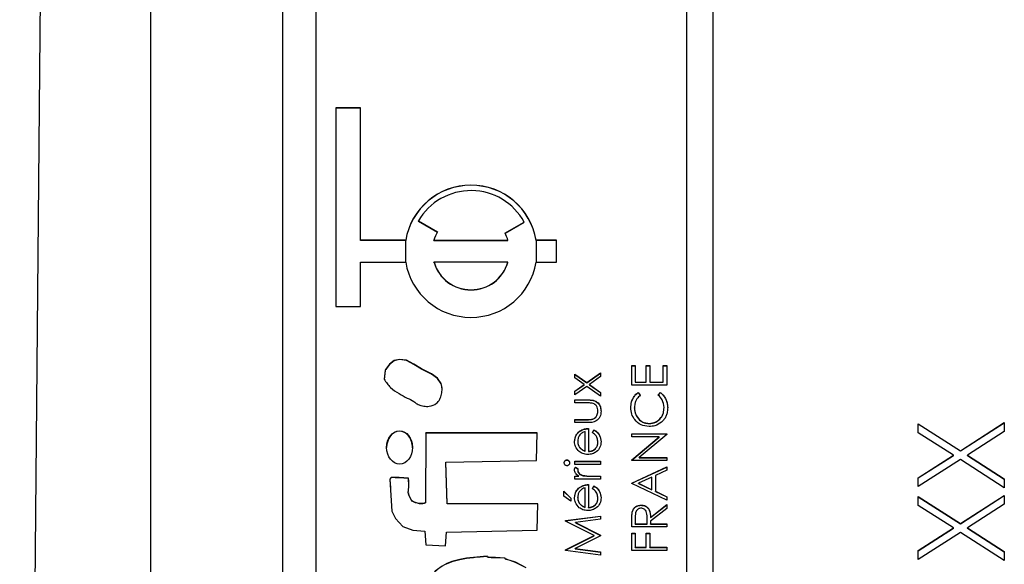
# Model space of a CAD drawing. Header units: millimetres. Extents: x 326 to 1048, y 19 to 719.
# Tile 9 of 19: x 760.39 to 775.26, y 296.29 to 304.52. Entities that reach past the tile are written whole.
import ezdxf

# ---------------------------------------------------------------- set-up
doc = ezdxf.new("R2010")
doc.units = ezdxf.units.MM

msp = doc.modelspace()

# ---------------------------------------------------------------- linework, layer by layer
at = {"color": 7, "linetype": 'Continuous', "lineweight": 25}
for p, q in [((760.388, 270.389), (761.018, 339.778)), ((762.364, 327.917), (762.364, 282.942)), ((764.364, 284.782), (764.364, 325.782)), ((770.464, 325.372), (770.464, 285.394)), ((770.864, 285.394), (770.864, 325.372)), ((764.864, 323.373), (764.864, 287.393)), ((765.539, 303.184), (765.164, 303.184)), ((765.164, 303.184), (765.164, 300.186)), ((765.539, 301.186), (765.539, 303.184)), ((765.539, 303.181), (765.164, 303.181)), ((766.412, 301.477), (766.701, 301.31)), ((766.412, 301.474), (766.412, 301.477)), ((766.412, 301.474), (766.699, 301.308)), ((767.72, 301.293), (768.009, 301.46)), ((767.722, 301.291), (768.009, 301.457)), ((768.009, 301.457), (768.009, 301.46)), ((766.22, 301.186), (765.539, 301.186)), ((765.539, 301.182), (765.539, 301.186)), ((766.22, 301.182), (765.539, 301.182)), ((766.22, 301.182), (766.22, 301.186)), ((766.647, 301.186), (767.765, 301.186)), ((766.647, 301.182), (766.647, 301.186)), ((766.647, 301.182), (767.765, 301.182)), ((767.765, 301.182), (767.765, 301.186)), ((768.497, 301.186), (768.192, 301.186)), ((768.192, 301.182), (768.192, 301.186)), ((768.497, 301.182), (768.192, 301.182)), ((768.497, 300.852), (768.497, 301.186)), ((765.539, 300.186), (765.539, 300.852)), ((765.539, 300.852), (766.22, 300.852)), ((766.647, 300.849), (766.647, 300.852)), ((767.765, 300.852), (766.647, 300.852)), ((767.765, 300.849), (767.765, 300.852)), ((768.192, 300.852), (768.497, 300.852)), ((765.164, 300.186), (765.539, 300.186)), ((768.956, 299.033), (769.164, 299.181)), ((768.956, 299.03), (769.164, 299.178)), ((769.164, 299.181), (769.164, 299.125)), ((769.635, 299.292), (769.689, 299.292)), ((769.635, 298.994), (769.635, 299.292)), ((769.635, 299.289), (769.689, 299.289)), ((769.689, 299.292), (769.689, 299.042)), ((769.852, 299.292), (769.906, 299.292)), ((769.852, 299.042), (769.852, 299.292)), ((769.852, 299.289), (769.906, 299.289)), ((769.906, 299.292), (769.906, 299.042)), ((770.11, 299.292), (770.164, 299.292)), ((770.11, 299.042), (770.11, 299.292)), ((770.11, 299.289), (770.164, 299.289)), ((770.164, 299.292), (770.164, 298.994)), ((766.756, 299.017), (766.756, 299.02)), ((768.777, 299.161), (768.956, 299.033)), ((768.777, 299.104), (768.777, 299.161)), ((768.777, 299.158), (768.956, 299.03)), ((768.917, 299.005), (768.777, 299.104)), ((768.956, 299.03), (768.956, 299.033)), ((769.164, 299.125), (768.996, 299.005)), ((769.689, 299.042), (769.852, 299.042)), ((769.689, 299.038), (769.689, 299.042)), ((769.689, 299.038), (769.852, 299.038)), ((769.852, 299.038), (769.852, 299.042)), ((769.906, 299.042), (770.11, 299.042)), ((769.906, 299.038), (769.906, 299.042)), ((769.906, 299.038), (770.11, 299.038)), ((770.11, 299.038), (770.11, 299.042)), ((768.777, 298.905), (768.917, 299.005)), ((768.777, 298.902), (768.917, 299.002)), ((768.956, 298.977), (768.777, 298.849)), ((768.777, 298.849), (768.777, 298.905)), ((768.917, 299.002), (768.917, 299.005)), ((769.164, 298.829), (768.956, 298.977)), ((768.996, 299.005), (769.164, 298.885)), ((768.996, 299.002), (768.996, 299.005)), ((768.996, 299.002), (769.164, 298.882)), ((769.164, 298.885), (769.164, 298.829)), ((770.164, 298.994), (769.635, 298.994)), ((769.732, 298.886), (769.764, 298.844)), ((769.732, 298.882), (769.732, 298.886)), ((769.732, 298.882), (769.764, 298.841)), ((770.035, 298.844), (770.067, 298.886)), ((770.035, 298.841), (770.067, 298.882)), ((770.067, 298.882), (770.067, 298.886)), ((768.777, 298.774), (768.966, 298.774)), ((768.777, 298.727), (768.777, 298.774)), ((768.777, 298.771), (768.966, 298.771)), ((768.957, 298.727), (768.777, 298.727)), ((768.966, 298.771), (768.966, 298.774)), ((769.123, 298.599), (769.123, 298.602)), ((769.676, 298.649), (769.676, 298.652)), ((770.123, 298.652), (770.123, 298.655)), ((768.777, 298.476), (768.957, 298.476)), ((768.777, 298.429), (768.777, 298.476)), ((768.777, 298.473), (768.957, 298.473)), ((768.962, 298.429), (768.777, 298.429)), ((768.957, 298.473), (768.957, 298.476)), ((769.047, 298.48), (769.047, 298.484)), ((774.601, 298.005), (775.264, 298.429)), ((774.601, 298.001), (775.264, 298.425)), ((775.264, 298.429), (775.264, 298.294)), ((768.847, 298.295), (768.847, 298.298)), ((768.933, 298), (768.933, 298.293)), ((768.981, 298.34), (768.981, 297.995)), ((769.042, 298.278), (769.064, 298.32)), ((769.042, 298.275), (769.064, 298.317)), ((769.064, 298.317), (769.064, 298.32)), ((769.9, 298.414), (769.9, 298.418)), ((773.964, 298.412), (774.601, 298.005)), ((773.964, 298.277), (773.964, 298.412)), ((773.964, 298.409), (774.601, 298.001)), ((774.496, 297.937), (773.964, 298.277)), ((775.264, 298.294), (774.706, 297.937)), ((766.525, 298.275), (766.519, 297.219)), ((766.525, 298.271), (766.519, 297.216)), ((768.206, 298.275), (766.525, 298.275)), ((766.525, 298.271), (766.525, 298.275)), ((768.206, 298.271), (766.525, 298.271)), ((768.195, 297.858), (768.206, 298.275)), ((768.818, 298.142), (768.818, 298.145)), ((769.123, 298.132), (769.123, 298.136)), ((769.635, 298.262), (770.164, 298.262)), ((769.635, 298.214), (769.635, 298.262)), ((769.635, 298.259), (770.164, 298.259)), ((770.051, 298.214), (769.635, 298.214)), ((769.635, 297.865), (770.051, 298.214)), ((769.635, 297.862), (770.051, 298.211)), ((770.164, 298.251), (769.749, 297.903)), ((770.051, 298.211), (770.051, 298.214)), ((770.164, 298.262), (770.164, 298.251)), ((768.854, 298.042), (768.854, 298.046)), ((768.933, 297.996), (768.933, 298)), ((768.981, 297.991), (768.981, 297.995)), ((774.601, 298.001), (774.601, 298.005)), ((766.826, 297.831), (768.195, 297.858)), ((766.847, 297.207), (766.826, 297.831)), ((766.826, 297.828), (766.826, 297.831)), ((768.655, 297.862), (768.655, 297.866)), ((768.777, 297.845), (769.164, 297.845)), ((768.777, 297.798), (768.777, 297.845)), ((768.777, 297.842), (769.164, 297.842)), ((769.164, 297.845), (769.164, 297.798)), ((769.635, 297.855), (769.635, 297.865)), ((770.164, 297.855), (769.635, 297.855)), ((769.749, 297.903), (770.164, 297.903)), ((769.749, 297.899), (769.749, 297.903)), ((769.749, 297.899), (770.164, 297.899)), ((770.164, 297.903), (770.164, 297.855)), ((773.964, 297.597), (774.496, 297.937)), ((773.964, 297.594), (774.496, 297.934)), ((774.601, 297.87), (773.964, 297.463)), ((774.496, 297.934), (774.496, 297.937)), ((775.264, 297.446), (774.601, 297.87)), ((774.706, 297.937), (775.264, 297.58)), ((774.706, 297.934), (774.706, 297.937)), ((774.706, 297.934), (775.264, 297.577)), ((766.847, 297.204), (766.826, 297.828)), ((769.164, 297.798), (768.777, 297.798)), ((768.784, 297.757), (768.825, 297.731)), ((768.784, 297.754), (768.784, 297.757)), ((768.784, 297.754), (768.825, 297.728)), ((768.818, 297.704), (768.818, 297.707)), ((769.635, 297.516), (770.164, 297.76)), ((769.635, 297.513), (770.164, 297.757)), ((770.164, 297.709), (769.994, 297.63)), ((770.164, 297.76), (770.164, 297.709)), ((766.263, 297.585), (766.263, 297.589)), ((766.263, 297.535), (766.263, 297.585)), ((768.777, 297.622), (768.834, 297.622)), ((768.777, 297.574), (768.777, 297.622)), ((768.777, 297.618), (768.834, 297.618)), ((769.164, 297.574), (768.777, 297.574)), ((768.834, 297.618), (768.834, 297.622)), ((768.901, 297.627), (768.901, 297.63)), ((769.034, 297.622), (769.164, 297.622)), ((769.034, 297.618), (769.034, 297.622)), ((769.034, 297.618), (769.164, 297.618)), ((769.164, 297.622), (769.164, 297.574)), ((769.94, 297.605), (769.738, 297.512)), ((769.94, 297.416), (769.94, 297.605)), ((769.994, 297.63), (769.994, 297.391)), ((773.964, 297.463), (773.964, 297.597)), ((775.264, 297.58), (775.264, 297.446)), ((768.608, 297.391), (768.716, 297.29)), ((768.608, 297.317), (768.608, 297.391)), ((768.608, 297.388), (768.716, 297.286)), ((768.847, 297.447), (768.847, 297.451)), ((768.933, 297.152), (768.933, 297.445)), ((768.981, 297.493), (768.981, 297.147)), ((769.042, 297.43), (769.064, 297.473)), ((769.042, 297.427), (769.064, 297.469)), ((769.064, 297.469), (769.064, 297.473)), ((769.635, 297.509), (769.635, 297.516)), ((770.164, 297.258), (769.635, 297.509)), ((769.738, 297.512), (769.94, 297.416)), ((769.738, 297.509), (769.738, 297.512)), ((769.738, 297.509), (769.94, 297.413)), ((769.94, 297.413), (769.94, 297.416)), ((769.994, 297.391), (770.164, 297.31)), ((769.994, 297.387), (769.994, 297.391)), ((769.994, 297.387), (770.164, 297.307)), ((766.26, 297.367), (766.26, 297.363)), ((766.311, 297.244), (766.311, 297.247)), ((768.716, 297.242), (768.608, 297.317)), ((768.716, 297.29), (768.716, 297.242)), ((768.818, 297.294), (768.818, 297.298)), ((769.123, 297.285), (769.123, 297.288)), ((770.164, 297.31), (770.164, 297.258)), ((773.964, 297.313), (774.601, 296.905)), ((773.964, 297.178), (773.964, 297.313)), ((773.964, 297.309), (774.601, 296.902)), ((774.601, 296.905), (775.264, 297.329)), ((774.601, 296.902), (775.264, 297.326)), ((775.264, 297.329), (775.264, 297.195)), ((766.519, 297.216), (766.519, 297.219)), ((768.215, 297.204), (766.847, 297.207)), ((766.847, 297.204), (766.847, 297.207)), ((768.215, 297.201), (766.847, 297.204)), ((768.204, 296.803), (768.215, 297.204)), ((768.854, 297.195), (768.854, 297.198)), ((768.933, 297.149), (768.933, 297.152)), ((768.981, 297.144), (768.981, 297.147)), ((769.776, 297.18), (769.776, 297.184)), ((769.92, 296.996), (770.164, 297.191)), ((769.92, 296.993), (770.164, 297.187)), ((770.164, 297.132), (769.92, 296.938)), ((770.164, 297.191), (770.164, 297.132)), ((774.496, 296.838), (773.964, 297.178)), ((775.264, 297.195), (774.706, 296.838)), ((768.635, 296.948), (769.164, 297.018)), ((768.635, 296.945), (769.164, 297.015)), ((768.635, 296.941), (768.635, 296.948)), ((769.069, 296.723), (768.635, 296.941)), ((769.164, 296.971), (768.783, 296.92)), ((769.164, 297.018), (769.164, 296.971)), ((769.635, 296.852), (769.635, 296.957)), ((769.642, 297.074), (769.642, 297.077)), ((769.689, 296.998), (769.689, 296.899)), ((769.866, 296.996), (769.866, 296.998)), ((769.866, 296.899), (769.866, 296.996)), ((769.866, 296.993), (769.866, 296.996)), ((769.866, 296.896), (769.866, 296.993)), ((769.92, 296.993), (769.92, 296.996)), ((769.92, 296.938), (769.92, 296.899)), ((766.508, 296.788), (766.525, 296.58)), ((766.836, 296.776), (768.204, 296.803)), ((768.783, 296.92), (769.164, 296.729)), ((768.783, 296.917), (768.783, 296.92)), ((768.783, 296.917), (769.164, 296.726)), ((770.164, 296.852), (769.635, 296.852)), ((769.689, 296.899), (769.866, 296.899)), ((769.689, 296.896), (769.689, 296.899)), ((769.689, 296.896), (769.866, 296.896)), ((769.866, 296.896), (769.866, 296.899)), ((769.92, 296.899), (770.164, 296.899)), ((769.92, 296.896), (769.92, 296.899)), ((769.92, 296.896), (770.164, 296.896)), ((770.164, 296.899), (770.164, 296.852)), ((773.964, 296.498), (774.496, 296.838)), ((773.964, 296.494), (774.496, 296.835)), ((774.496, 296.835), (774.496, 296.838)), ((774.601, 296.902), (774.601, 296.905)), ((774.706, 296.838), (775.264, 296.481)), ((774.706, 296.835), (774.706, 296.838)), ((774.706, 296.835), (775.264, 296.478)), ((766.823, 296.568), (766.836, 296.776)), ((768.635, 296.505), (769.069, 296.723)), ((768.635, 296.502), (769.069, 296.72)), ((769.164, 296.718), (768.782, 296.527)), ((769.069, 296.72), (769.069, 296.723)), ((769.164, 296.729), (769.164, 296.718)), ((769.635, 296.757), (769.689, 296.757)), ((769.635, 296.499), (769.635, 296.757)), ((769.635, 296.753), (769.689, 296.753)), ((769.689, 296.757), (769.689, 296.546)), ((769.852, 296.757), (769.906, 296.757)), ((769.852, 296.546), (769.852, 296.757)), ((769.852, 296.753), (769.906, 296.753)), ((769.906, 296.757), (769.906, 296.546)), ((774.601, 296.771), (773.964, 296.363)), ((775.264, 296.347), (774.601, 296.771)), ((766.525, 296.58), (766.823, 296.568)), ((768.635, 296.498), (768.635, 296.505)), ((769.164, 296.428), (768.635, 296.498)), ((768.782, 296.527), (769.164, 296.476)), ((768.782, 296.523), (768.782, 296.527)), ((768.782, 296.523), (769.164, 296.473)), ((770.164, 296.499), (769.635, 296.499)), ((769.689, 296.546), (769.852, 296.546)), ((769.689, 296.543), (769.689, 296.546)), ((769.689, 296.543), (769.852, 296.543)), ((769.852, 296.543), (769.852, 296.546)), ((769.906, 296.546), (770.164, 296.546)), ((769.906, 296.543), (769.906, 296.546)), ((769.906, 296.543), (770.164, 296.543)), ((770.164, 296.546), (770.164, 296.499)), ((773.964, 296.363), (773.964, 296.498)), ((767.449, 296.406), (767.449, 296.41)), ((769.164, 296.476), (769.164, 296.428)), ((775.264, 296.481), (775.264, 296.347))]:
    msp.add_line(p, q, dxfattribs=at)
at = {"color": 8, "linetype": 'Continuous', "lineweight": 25}
for p, q in [((766.22, 300.852), (766.22, 301.182)), ((768.192, 301.182), (768.192, 300.852))]:
    msp.add_line(p, q, dxfattribs=at)
at = {"color": 7, "linetype": 'Continuous', "lineweight": 25, "flags": 128}
for points in [[(766.756, 299.02), (766.701, 299.1), (766.608, 299.164), (766.457, 299.24), (766.343, 299.311), (766.233, 299.372), (766.128, 299.384), (766.047, 299.367), (765.974, 299.31), (765.944, 299.272), (765.932, 299.252), (765.922, 299.236), (765.913, 299.228), (765.909, 299.225), (765.907, 299.223), (765.907, 299.222), (765.907, 299.221), (765.907, 299.221), (765.907, 299.221), (765.907, 299.221), (765.907, 299.221), (765.907, 299.221), (765.907, 299.221), (765.893, 299.087)], [(766.756, 299.017), (766.701, 299.097), (766.608, 299.16), (766.457, 299.237), (766.343, 299.307), (766.233, 299.369), (766.128, 299.381), (766.047, 299.364), (765.974, 299.307), (765.944, 299.268), (765.932, 299.249), (765.922, 299.232), (765.913, 299.225), (765.909, 299.221), (765.907, 299.219), (765.907, 299.218), (765.907, 299.218), (765.907, 299.217), (765.907, 299.217), (765.907, 299.217), (765.907, 299.217), (765.907, 299.217), (765.907, 299.217), (765.893, 299.083)], [(766.263, 297.589), (766.122, 297.598), (766.059, 297.601), (766.032, 297.601), (766.01, 297.601), (766, 297.598), (765.991, 297.591), (765.983, 297.581), (765.982, 297.575), (765.981, 297.573), (765.981, 297.572), (765.981, 297.572), (765.981, 297.571), (765.981, 297.571), (765.981, 297.571), (765.981, 297.571), (765.981, 297.571), (765.981, 297.571), (766.01, 297.089), (766.068, 296.981), (766.177, 296.859), (766.328, 296.802), (766.508, 296.788)], [(766.263, 297.585), (766.122, 297.594), (766.059, 297.597), (766.032, 297.598), (766.01, 297.598), (766, 297.595), (765.991, 297.588), (765.983, 297.577), (765.982, 297.572), (765.981, 297.57), (765.981, 297.569), (765.981, 297.568), (765.981, 297.568), (765.981, 297.568), (765.981, 297.568), (765.981, 297.568), (765.981, 297.568), (765.981, 297.568), (765.988, 297.444)], [(768.039, 296.236), (767.877, 296.321), (767.797, 296.347), (767.761, 296.358), (767.745, 296.364), (767.737, 296.366), (767.732, 296.368), (767.728, 296.371), (767.724, 296.376), (767.721, 296.381), (767.719, 296.382), (767.718, 296.382), (767.717, 296.382), (767.717, 296.382), (767.717, 296.382), (767.717, 296.382), (767.717, 296.382), (767.717, 296.382), (767.717, 296.382), (767.575, 296.389), (767.513, 296.391), (767.485, 296.393), (767.473, 296.394), (767.464, 296.395), (767.459, 296.397), (767.456, 296.401), (767.449, 296.41)], [(768.039, 296.233), (767.877, 296.318), (767.797, 296.344), (767.761, 296.355), (767.745, 296.36), (767.737, 296.363), (767.732, 296.364), (767.728, 296.368), (767.724, 296.372), (767.721, 296.377), (767.719, 296.379), (767.718, 296.379), (767.717, 296.379), (767.717, 296.379), (767.717, 296.379), (767.717, 296.379), (767.717, 296.379), (767.717, 296.379), (767.717, 296.379), (767.575, 296.386), (767.513, 296.388), (767.485, 296.39), (767.473, 296.391), (767.464, 296.392), (767.459, 296.394), (767.456, 296.398), (767.449, 296.406)]]:
    msp.add_lwpolyline(points, dxfattribs=at)
at = {"color": 7, "linetype": 'Continuous', "lineweight": 25}
for centre, radius, start, end in [((767.206, 301.018), 1, 9.6206, 170.3794), ((767.206, 301.015), 1, 9.6206, 170.3794), ((767.206, 301.018), 0.917, 28.8045, 149.975), ((767.205, 301.019), 0.583, 149.9858, 163.3894), ((767.206, 301.019), 0.583, 16.6105, 28.0943), ((767.206, 301.019), 1, 189.6206, 350.3794), ((767.206, 301.019), 0.583, 196.6282, 343.3718), ((767.206, 301.016), 0.583, 196.6282, 343.3718)]:
    msp.add_arc(centre, radius, start, end, dxfattribs=at)
msp.add_ellipse((766.127, 298.054), major_axis=(-0.002, 0.251), ratio=0.77648, dxfattribs=at)
for start_param, end_param in [(6.283167, 7.843202), (4.701609, 6.283167)]:
    msp.add_ellipse((766.127, 298.05), major_axis=(-0.002, 0.251), ratio=0.77648, start_param=start_param, end_param=end_param, dxfattribs=at)
for points, knots in [([(765.893, 299.087), (765.923, 299.041), (765.982, 298.952), (766.114, 298.868), (766.234, 298.803), (766.332, 298.762), (766.391, 298.708), (766.444, 298.686), (766.492, 298.68), (766.534, 298.674), (766.601, 298.675), (766.68, 298.706), (766.738, 298.781), (766.765, 298.858), (766.773, 298.94), (766.762, 298.994), (766.756, 299.02)], [0, 0, 0, 0, 0.127527, 0.252262, 0.364104, 0.452112, 0.502009, 0.551538, 0.585124, 0.618565, 0.651733, 0.743689, 0.806528, 0.870984, 0.93641, 1, 1, 1, 1]), ([(766.768, 298.926), (766.768, 298.929), (766.771, 298.96), (766.763, 298.99), (766.756, 299.017)], [0, 0, 0, 0, 0.129202, 1, 1, 1, 1]), ([(769.621, 298.655), (769.623, 298.685), (769.627, 298.735), (769.654, 298.799), (769.687, 298.848), (769.717, 298.873), (769.732, 298.886)], [0, 0, 0, 0, 0.33969, 0.55984, 0.77993, 1, 1, 1, 1]), ([(769.621, 298.652), (769.623, 298.682), (769.627, 298.732), (769.654, 298.796), (769.687, 298.845), (769.717, 298.87), (769.732, 298.882)], [0, 0, 0, 0, 0.33969, 0.55984, 0.77993, 1, 1, 1, 1]), ([(770.067, 298.886), (770.089, 298.865), (770.126, 298.832), (770.158, 298.77), (770.175, 298.714), (770.177, 298.675), (770.178, 298.656)], [0, 0, 0, 0, 0.339341, 0.559515, 0.77972, 1, 1, 1, 1]), ([(770.067, 298.882), (770.089, 298.862), (770.126, 298.829), (770.158, 298.767), (770.175, 298.711), (770.177, 298.672), (770.178, 298.652)], [0, 0, 0, 0, 0.339341, 0.559515, 0.77972, 1, 1, 1, 1]), ([(769.051, 298.719), (769.033, 298.722), (769.002, 298.727), (768.971, 298.727), (768.957, 298.727)], [0, 0, 0, 0, 0.559371, 1, 1, 1, 1]), ([(768.966, 298.774), (768.995, 298.774), (769.052, 298.773), (769.127, 298.736), (769.167, 298.67), (769.169, 298.624), (769.171, 298.602)], [0, 0, 0, 0, 0.281501, 0.559646, 0.779298, 1, 1, 1, 1]), ([(768.966, 298.771), (768.995, 298.771), (769.052, 298.77), (769.127, 298.733), (769.167, 298.666), (769.169, 298.621), (769.171, 298.598)], [0, 0, 0, 0, 0.281501, 0.559646, 0.779298, 1, 1, 1, 1]), ([(769.764, 298.844), (769.746, 298.827), (769.716, 298.798), (769.691, 298.747), (769.678, 298.7), (769.676, 298.668), (769.676, 298.652)], [0, 0, 0, 0, 0.339327, 0.559466, 0.779727, 1, 1, 1, 1]), ([(770.123, 298.655), (770.118, 298.696), (770.109, 298.769), (770.058, 298.821), (770.035, 298.844)], [0, 0, 0, 0, 0.558772, 1, 1, 1, 1]), ([(769.171, 298.602), (769.169, 298.572), (769.164, 298.514), (769.087, 298.432), (769.009, 298.43), (768.962, 298.429)], [0, 0, 0, 0, 0.28097, 0.559785, 1, 1, 1, 1]), ([(769.047, 298.484), (769.06, 298.489), (769.086, 298.501), (769.117, 298.544), (769.121, 298.58), (769.123, 298.602)], [0, 0, 0, 0, 0.280117, 0.560544, 1, 1, 1, 1]), ([(769.047, 298.48), (769.06, 298.486), (769.086, 298.498), (769.117, 298.54), (769.121, 298.577), (769.123, 298.599)], [0, 0, 0, 0, 0.280117, 0.560544, 1, 1, 1, 1]), ([(769.123, 298.602), (769.123, 298.616), (769.121, 298.643), (769.104, 298.679), (769.08, 298.705), (769.061, 298.714), (769.051, 298.719)], [0, 0, 0, 0, 0.28027, 0.560007, 0.780074, 1, 1, 1, 1]), ([(769.896, 298.37), (769.855, 298.375), (769.772, 298.385), (769.681, 298.463), (769.629, 298.557), (769.624, 298.622), (769.621, 298.655)], [0, 0, 0, 0, 0.279512, 0.55908, 0.779374, 1, 1, 1, 1]), ([(769.676, 298.652), (769.679, 298.618), (769.687, 298.551), (769.745, 298.472), (769.82, 298.425), (769.873, 298.42), (769.9, 298.418)], [0, 0, 0, 0, 0.279856, 0.559519, 0.779686, 1, 1, 1, 1]), ([(769.676, 298.649), (769.679, 298.615), (769.687, 298.547), (769.745, 298.469), (769.82, 298.422), (769.873, 298.417), (769.9, 298.414)], [0, 0, 0, 0, 0.2798558, 0.5595188, 0.7796855, 1, 1, 1, 1]), ([(769.9, 298.418), (769.934, 298.422), (770.003, 298.43), (770.076, 298.496), (770.118, 298.575), (770.121, 298.628), (770.123, 298.655)], [0, 0, 0, 0, 0.279434, 0.558921, 0.779283, 1, 1, 1, 1]), ([(769.9, 298.414), (769.934, 298.419), (770.003, 298.427), (770.076, 298.493), (770.118, 298.571), (770.121, 298.625), (770.123, 298.652)], [0, 0, 0, 0, 0.279434, 0.558921, 0.779283, 1, 1, 1, 1]), ([(770.178, 298.656), (770.176, 298.628), (770.174, 298.582), (770.152, 298.522), (770.124, 298.475), (770.098, 298.45), (770.085, 298.437)], [0, 0, 0, 0, 0.339838, 0.559927, 0.779959, 1, 1, 1, 1]), ([(768.957, 298.476), (768.974, 298.476), (769.004, 298.476), (769.034, 298.481), (769.047, 298.484)], [0, 0, 0, 0, 0.560377, 1, 1, 1, 1]), ([(768.957, 298.473), (768.974, 298.473), (769.004, 298.473), (769.034, 298.478), (769.047, 298.48)], [0, 0, 0, 0, 0.560377, 1, 1, 1, 1]), ([(770.085, 298.437), (770.053, 298.416), (769.996, 298.376), (769.927, 298.372), (769.896, 298.37)], [0, 0, 0, 0, 0.559029, 1, 1, 1, 1]), ([(768.771, 298.143), (768.775, 298.177), (768.782, 298.239), (768.827, 298.28), (768.847, 298.298)], [0, 0, 0, 0, 0.558919, 1, 1, 1, 1]), ([(768.771, 298.139), (768.775, 298.174), (768.782, 298.235), (768.827, 298.277), (768.847, 298.295)], [0, 0, 0, 0, 0.5589188, 1, 1, 1, 1]), ([(768.933, 298.293), (768.915, 298.287), (768.879, 298.276), (768.842, 298.235), (768.822, 298.19), (768.819, 298.16), (768.818, 298.145)], [0, 0, 0, 0, 0.280138, 0.559194, 0.779598, 1, 1, 1, 1]), ([(768.847, 298.298), (768.87, 298.312), (768.912, 298.337), (768.96, 298.339), (768.981, 298.34)], [0, 0, 0, 0, 0.558897, 1, 1, 1, 1]), ([(768.847, 298.295), (768.87, 298.309), (768.912, 298.333), (768.96, 298.336), (768.981, 298.337)], [0, 0, 0, 0, 0.558897, 1, 1, 1, 1]), ([(769.123, 298.136), (769.121, 298.155), (769.118, 298.187), (769.099, 298.228), (769.073, 298.256), (769.052, 298.271), (769.042, 298.278)], [0, 0, 0, 0, 0.339465, 0.559626, 0.779498, 1, 1, 1, 1]), ([(769.064, 298.32), (769.082, 298.309), (769.117, 298.288), (769.161, 298.227), (769.167, 298.174), (769.171, 298.142)], [0, 0, 0, 0, 0.280919, 0.561407, 1, 1, 1, 1]), ([(769.064, 298.317), (769.082, 298.306), (769.117, 298.284), (769.161, 298.224), (769.167, 298.171), (769.171, 298.138)], [0, 0, 0, 0, 0.280919, 0.561407, 1, 1, 1, 1]), ([(768.843, 297.992), (768.819, 298.015), (768.777, 298.058), (768.773, 298.117), (768.771, 298.143)], [0, 0, 0, 0, 0.558577, 1, 1, 1, 1]), ([(768.818, 298.145), (768.82, 298.125), (768.823, 298.088), (768.845, 298.059), (768.854, 298.046)], [0, 0, 0, 0, 0.559458, 1, 1, 1, 1]), ([(768.818, 298.142), (768.82, 298.121), (768.823, 298.085), (768.845, 298.055), (768.854, 298.042)], [0, 0, 0, 0, 0.5594582, 1, 1, 1, 1]), ([(769.171, 298.142), (769.168, 298.112), (769.163, 298.053), (769.106, 297.99), (769.04, 297.953), (768.995, 297.949), (768.972, 297.947)], [0, 0, 0, 0, 0.279885, 0.558859, 0.779462, 1, 1, 1, 1]), ([(768.981, 297.995), (769.002, 297.997), (769.044, 298.002), (769.091, 298.039), (769.119, 298.086), (769.122, 298.119), (769.123, 298.136)], [0, 0, 0, 0, 0.2799631, 0.5593589, 0.7795256, 1, 1, 1, 1]), ([(768.981, 297.991), (769.002, 297.994), (769.044, 297.999), (769.091, 298.036), (769.119, 298.083), (769.122, 298.116), (769.123, 298.132)], [0, 0, 0, 0, 0.2799631, 0.5593589, 0.7795256, 1, 1, 1, 1]), ([(768.972, 297.947), (768.945, 297.949), (768.899, 297.954), (768.86, 297.98), (768.843, 297.992)], [0, 0, 0, 0, 0.559427, 1, 1, 1, 1]), ([(768.854, 298.046), (768.867, 298.034), (768.891, 298.013), (768.92, 298.004), (768.933, 298)], [0, 0, 0, 0, 0.558795, 1, 1, 1, 1]), ([(768.854, 298.042), (768.867, 298.031), (768.891, 298.01), (768.92, 298), (768.933, 297.996)], [0, 0, 0, 0, 0.558795, 1, 1, 1, 1]), ([(768.615, 297.822), (768.615, 297.828), (768.616, 297.84), (768.627, 297.855), (768.641, 297.864), (768.651, 297.865), (768.655, 297.866)], [0, 0, 0, 0, 0.279869, 0.559866, 0.779911, 1, 1, 1, 1]), ([(768.615, 297.818), (768.615, 297.824), (768.616, 297.837), (768.627, 297.851), (768.641, 297.861), (768.651, 297.862), (768.655, 297.862)], [0, 0, 0, 0, 0.279869, 0.559866, 0.779911, 1, 1, 1, 1]), ([(768.655, 297.866), (768.662, 297.865), (768.674, 297.863), (768.687, 297.85), (768.695, 297.836), (768.696, 297.826), (768.696, 297.822)], [0, 0, 0, 0, 0.27916, 0.558862, 0.779356, 1, 1, 1, 1]), ([(768.655, 297.862), (768.662, 297.862), (768.674, 297.86), (768.687, 297.847), (768.695, 297.833), (768.696, 297.823), (768.696, 297.818)], [0, 0, 0, 0, 0.27916, 0.558862, 0.779356, 1, 1, 1, 1]), ([(768.655, 297.778), (768.649, 297.779), (768.637, 297.78), (768.624, 297.793), (768.616, 297.807), (768.615, 297.817), (768.615, 297.822)], [0, 0, 0, 0, 0.279289, 0.558897, 0.779452, 1, 1, 1, 1]), ([(768.696, 297.822), (768.695, 297.815), (768.694, 297.803), (768.683, 297.789), (768.67, 297.779), (768.66, 297.778), (768.655, 297.778)], [0, 0, 0, 0, 0.279784, 0.559698, 0.779921, 1, 1, 1, 1]), ([(768.771, 297.716), (768.772, 297.724), (768.773, 297.739), (768.781, 297.752), (768.784, 297.757)], [0, 0, 0, 0, 0.559243, 1, 1, 1, 1]), ([(768.771, 297.713), (768.772, 297.721), (768.773, 297.736), (768.781, 297.748), (768.784, 297.754)], [0, 0, 0, 0, 0.559243, 1, 1, 1, 1]), ([(768.834, 297.622), (768.816, 297.635), (768.791, 297.653), (768.773, 297.69), (768.771, 297.707), (768.771, 297.716)], [0, 0, 0, 0, 0.5587877, 0.7794811, 1, 1, 1, 1]), ([(768.825, 297.731), (768.823, 297.727), (768.819, 297.719), (768.818, 297.711), (768.818, 297.707)], [0, 0, 0, 0, 0.560396, 1, 1, 1, 1]), ([(768.818, 297.707), (768.82, 297.696), (768.825, 297.673), (768.857, 297.645), (768.884, 297.636), (768.901, 297.63)], [0, 0, 0, 0, 0.278336, 0.558768, 1, 1, 1, 1]), ([(768.818, 297.704), (768.82, 297.692), (768.825, 297.67), (768.857, 297.641), (768.884, 297.632), (768.901, 297.627)], [0, 0, 0, 0, 0.278336, 0.558768, 1, 1, 1, 1]), ([(766.311, 297.247), (766.299, 297.274), (766.282, 297.311), (766.254, 297.364), (766.27, 297.455), (766.266, 297.531), (766.263, 297.589)], [0, 0, 0, 0, 0.254867, 0.341367, 0.507922, 1, 1, 1, 1]), ([(768.901, 297.63), (768.926, 297.627), (768.97, 297.621), (769.015, 297.622), (769.034, 297.622)], [0, 0, 0, 0, 0.559636, 1, 1, 1, 1]), ([(768.901, 297.627), (768.926, 297.624), (768.97, 297.618), (769.015, 297.618), (769.034, 297.618)], [0, 0, 0, 0, 0.559636, 1, 1, 1, 1]), ([(768.771, 297.295), (768.775, 297.33), (768.782, 297.391), (768.827, 297.432), (768.847, 297.451)], [0, 0, 0, 0, 0.5589188, 1, 1, 1, 1]), ([(768.771, 297.292), (768.775, 297.326), (768.782, 297.388), (768.827, 297.429), (768.847, 297.447)], [0, 0, 0, 0, 0.558919, 1, 1, 1, 1]), ([(768.933, 297.445), (768.915, 297.44), (768.879, 297.428), (768.842, 297.387), (768.822, 297.342), (768.819, 297.313), (768.818, 297.298)], [0, 0, 0, 0, 0.280138, 0.559194, 0.779598, 1, 1, 1, 1]), ([(768.847, 297.451), (768.87, 297.465), (768.912, 297.489), (768.96, 297.492), (768.981, 297.493)], [0, 0, 0, 0, 0.558897, 1, 1, 1, 1]), ([(768.847, 297.447), (768.87, 297.461), (768.912, 297.486), (768.96, 297.488), (768.981, 297.49)], [0, 0, 0, 0, 0.558897, 1, 1, 1, 1]), ([(769.123, 297.288), (769.121, 297.308), (769.118, 297.34), (769.099, 297.381), (769.073, 297.409), (769.052, 297.423), (769.042, 297.43)], [0, 0, 0, 0, 0.339465, 0.559626, 0.779498, 1, 1, 1, 1]), ([(769.064, 297.473), (769.082, 297.462), (769.117, 297.44), (769.161, 297.379), (769.167, 297.326), (769.171, 297.294)], [0, 0, 0, 0, 0.280919, 0.561407, 1, 1, 1, 1]), ([(769.064, 297.469), (769.082, 297.458), (769.117, 297.437), (769.161, 297.376), (769.167, 297.323), (769.171, 297.291)], [0, 0, 0, 0, 0.280919, 0.561407, 1, 1, 1, 1]), ([(766.311, 297.244), (766.3, 297.271), (766.285, 297.308), (766.259, 297.346), (766.26, 297.36), (766.261, 297.363)], [0, 0, 0, 0, 0.688573, 0.92227, 1, 1, 1, 1]), ([(766.519, 297.219), (766.506, 297.214), (766.477, 297.204), (766.403, 297.205), (766.349, 297.23), (766.311, 297.247)], [0, 0, 0, 0, 0.199081, 0.426805, 1, 1, 1, 1]), ([(766.519, 297.216), (766.506, 297.211), (766.477, 297.201), (766.403, 297.202), (766.349, 297.226), (766.311, 297.244)], [0, 0, 0, 0, 0.199081, 0.426805, 1, 1, 1, 1]), ([(768.843, 297.144), (768.819, 297.168), (768.777, 297.21), (768.773, 297.269), (768.771, 297.295)], [0, 0, 0, 0, 0.558577, 1, 1, 1, 1]), ([(768.818, 297.298), (768.82, 297.277), (768.823, 297.24), (768.845, 297.211), (768.854, 297.198)], [0, 0, 0, 0, 0.5594582, 1, 1, 1, 1]), ([(768.818, 297.294), (768.82, 297.274), (768.823, 297.237), (768.845, 297.208), (768.854, 297.195)], [0, 0, 0, 0, 0.5594582, 1, 1, 1, 1]), ([(769.171, 297.294), (769.168, 297.265), (769.163, 297.206), (769.106, 297.143), (769.04, 297.106), (768.995, 297.102), (768.972, 297.1)], [0, 0, 0, 0, 0.279885, 0.558859, 0.779462, 1, 1, 1, 1]), ([(768.981, 297.147), (769.002, 297.149), (769.044, 297.154), (769.091, 297.192), (769.119, 297.239), (769.122, 297.272), (769.123, 297.288)], [0, 0, 0, 0, 0.279963, 0.559359, 0.779526, 1, 1, 1, 1]), ([(768.981, 297.144), (769.002, 297.146), (769.044, 297.151), (769.091, 297.188), (769.119, 297.235), (769.122, 297.268), (769.123, 297.285)], [0, 0, 0, 0, 0.279963, 0.559359, 0.779526, 1, 1, 1, 1]), ([(768.972, 297.1), (768.945, 297.102), (768.899, 297.106), (768.86, 297.132), (768.843, 297.144)], [0, 0, 0, 0, 0.559427, 1, 1, 1, 1]), ([(768.854, 297.198), (768.867, 297.186), (768.891, 297.166), (768.92, 297.156), (768.933, 297.152)], [0, 0, 0, 0, 0.558795, 1, 1, 1, 1]), ([(768.854, 297.195), (768.867, 297.183), (768.891, 297.163), (768.92, 297.153), (768.933, 297.149)], [0, 0, 0, 0, 0.558795, 1, 1, 1, 1]), ([(769.642, 297.077), (769.648, 297.094), (769.659, 297.127), (769.694, 297.162), (769.735, 297.181), (769.763, 297.183), (769.776, 297.184)], [0, 0, 0, 0, 0.2797971, 0.5594998, 0.7796265, 1, 1, 1, 1]), ([(769.642, 297.074), (769.648, 297.09), (769.659, 297.124), (769.694, 297.159), (769.735, 297.178), (769.763, 297.18), (769.776, 297.18)], [0, 0, 0, 0, 0.279797, 0.5595, 0.779626, 1, 1, 1, 1]), ([(769.776, 297.136), (769.769, 297.136), (769.753, 297.135), (769.732, 297.124), (769.714, 297.109), (769.688, 297.07), (769.689, 297.03), (769.689, 296.998)], [0, 0, 0, 0, 0.125307, 0.250617, 0.375954, 0.501281, 1, 1, 1, 1]), ([(769.776, 297.184), (769.793, 297.182), (769.827, 297.18), (769.871, 297.153), (769.916, 297.094), (769.918, 297.037), (769.92, 296.996)], [0, 0, 0, 0, 0.18712, 0.373979, 0.560911, 1, 1, 1, 1]), ([(769.776, 297.18), (769.793, 297.179), (769.827, 297.176), (769.871, 297.15), (769.916, 297.091), (769.918, 297.033), (769.92, 296.993)], [0, 0, 0, 0, 0.18712, 0.373979, 0.560911, 1, 1, 1, 1]), ([(769.866, 296.996), (769.866, 297.028), (769.866, 297.069), (769.84, 297.109), (769.816, 297.13), (769.792, 297.134), (769.776, 297.136)], [0, 0, 0, 0, 0.499827, 0.625498, 0.751208, 1, 1, 1, 1]), ([(769.635, 296.957), (769.635, 296.98), (769.635, 297.02), (769.64, 297.06), (769.642, 297.077)], [0, 0, 0, 0, 0.56024, 1, 1, 1, 1]), ([(769.635, 296.954), (769.635, 296.977), (769.635, 297.017), (769.64, 297.056), (769.642, 297.074)], [0, 0, 0, 0, 0.56024, 1, 1, 1, 1]), ([(767.449, 296.41), (767.311, 296.4), (767.066, 296.382), (766.767, 296.283), (766.597, 296.119), (766.527, 295.943), (766.495, 295.763), (766.481, 295.561), (766.523, 295.355), (766.579, 295.184), (766.644, 295.093), (766.676, 295.06), (766.691, 295.046), (766.697, 295.04), (766.7, 295.038), (766.701, 295.036), (766.702, 295.036), (766.702, 295.036), (766.702, 295.036), (766.776, 294.971), (766.975, 294.881), (767.297, 294.838), (767.617, 294.855), (767.879, 294.914), (768.057, 295.03), (768.125, 295.122), (768.159, 295.167)], [0, 0, 0, 0, 0.113209, 0.201601, 0.250415, 0.301493, 0.3534, 0.400591, 0.46626, 0.52384, 0.546775, 0.556954, 0.561411, 0.563364, 0.564221, 0.564597, 0.564763, 0.564836, 0.564868, 0.564893, 0.645341, 0.737242, 0.829297, 0.907013, 0.953889, 1, 1, 1, 1]), ([(767.449, 296.406), (767.311, 296.396), (767.066, 296.378), (766.767, 296.279), (766.597, 296.116), (766.529, 295.94), (766.5, 295.805), (766.497, 295.73), (766.496, 295.718)], [0, 0, 0, 0, 0.312006, 0.555614, 0.690145, 0.830917, 0.973973, 1, 1, 1, 1])]:
    msp.add_open_spline(points, degree=3, knots=knots, dxfattribs=at)

doc.saveas('drawing.dxf')
